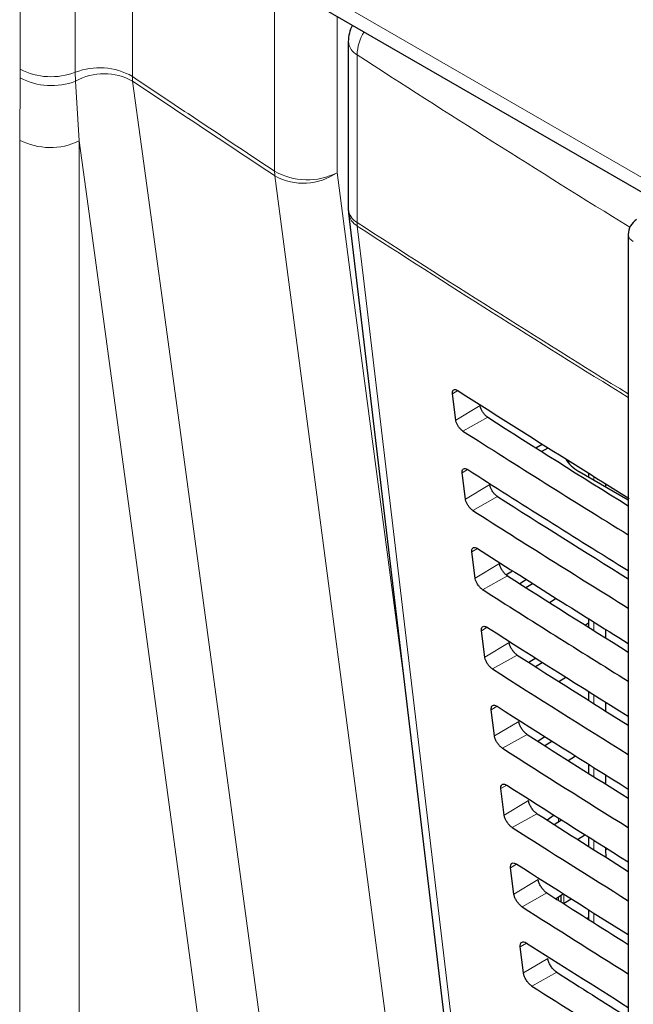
# Paper-space layout 'Blatt2' of a CAD drawing. Header units: millimetres. Extents: x 5 to 418, y 2 to 292.
# Tile 24 of 63: x 115 to 124, y 155 to 170. Entities that reach past the tile are written whole.
import ezdxf

# ---------------------------------------------------------------- set-up
doc = ezdxf.new("R2010")
doc.units = ezdxf.units.MM

psp = doc.layouts.new('Blatt2')

# ---------------------------------------------------------------- linework, layer by layer
at = {"color": 7, "linetype": 'Continuous', "lineweight": 18}
for p, q in [((115.256, 168.795), (115.256, 171.398)), ((116.052, 171.356), (116.052, 168.753)), ((116.876, 171.246), (116.876, 168.693)), ((119.045, 170.228), (129.912, 163.955)), ((118.931, 167.323), (118.931, 169.942)), ((119.834, 169.561), (119.834, 167.302)), ((120.123, 169.004), (120.123, 166.582)), ((115.255, 168.672), (115.256, 168.795)), ((116.052, 168.753), (116.056, 168.623)), ((115.248, 167.773), (115.255, 168.672)), ((116.056, 168.623), (116.108, 167.76)), ((116.88, 168.625), (116.876, 168.693)), ((115.248, 125.151), (115.248, 167.773)), ((116.108, 167.76), (116.108, 125.138)), ((121.578, 164.153), (121.503, 164.108)), ((121.901, 163.938), (121.549, 163.728)), ((122.01, 163.768), (121.652, 163.568)), ((121.719, 163.013), (121.642, 162.967)), ((123.541, 162.914), (123.541, 162.861)), ((122.04, 162.796), (121.689, 162.586)), ((122.152, 162.622), (121.794, 162.423)), ((121.861, 161.873), (121.782, 161.826)), ((122.18, 161.655), (121.829, 161.445)), ((122.295, 161.477), (121.937, 161.277)), ((123.541, 160.811), (123.541, 160.689)), ((122.003, 160.733), (121.922, 160.684)), ((122.32, 160.514), (121.969, 160.304)), ((122.437, 160.331), (122.079, 160.132)), ((123.541, 159.76), (123.541, 159.633)), ((122.145, 159.593), (122.062, 159.543)), ((122.459, 159.373), (122.108, 159.163)), ((122.58, 159.186), (122.222, 158.986)), ((123.541, 158.708), (123.541, 158.577)), ((122.286, 158.453), (122.201, 158.402)), ((122.599, 158.231), (122.248, 158.021)), ((122.722, 158.04), (122.364, 157.841)), ((123.035, 157.925), (123.035, 157.976)), ((123.541, 157.657), (123.541, 157.521)), ((123.71, 157.517), (123.738, 157.533)), ((122.428, 157.312), (122.341, 157.26)), ((122.739, 157.09), (122.388, 156.88)), ((122.864, 156.895), (122.506, 156.696)), ((123.035, 156.786), (123.035, 156.834)), ((123.109, 156.88), (123.109, 156.746)), ((123.541, 156.606), (123.541, 156.466)), ((122.57, 156.172), (122.481, 156.119)), ((122.879, 155.949), (122.527, 155.739)), ((123.007, 155.75), (122.649, 155.55))]:
    psp.add_line(p, q, dxfattribs=at)
at = {"color": 7, "linetype": 'Continuous', "lineweight": 25}
for p, q in [((119.175, 169.942), (130.041, 163.669)), ((119.996, 169.196), (119.996, 166.774)), ((120, 166.715), (121.594, 153.292)), ((124.04, 166.409), (124.04, 149.33)), ((121.549, 163.728), (121.503, 164.108)), ((122.706, 163.326), (122.798, 163.38)), ((122.789, 163.274), (122.882, 163.327)), ((123.168, 163.12), (123.19, 163.133)), ((121.689, 162.586), (121.642, 162.967)), ((123.329, 162.983), (124.04, 162.573)), ((123.468, 162.96), (123.468, 162.903)), ((123.71, 162.809), (123.71, 162.763)), ((121.829, 161.445), (121.782, 161.826)), ((122.274, 161.493), (122.367, 161.551)), ((122.568, 161.423), (122.475, 161.362)), ((122.563, 161.306), (122.659, 161.366)), ((122.901, 161.092), (122.997, 161.152)), ((123.468, 160.795), (123.421, 160.764)), ((123.468, 160.857), (123.468, 160.735)), ((121.969, 160.304), (121.922, 160.684)), ((123.71, 160.705), (123.71, 160.583)), ((122.703, 160.288), (122.606, 160.224)), ((122.698, 160.166), (122.798, 160.227)), ((123.036, 159.951), (123.137, 160.014)), ((123.468, 159.806), (123.468, 159.679)), ((123.71, 159.654), (123.71, 159.527)), ((122.108, 159.163), (122.062, 159.543)), ((122.837, 159.152), (122.737, 159.086)), ((122.833, 159.025), (122.937, 159.089)), ((123.171, 158.81), (123.276, 158.875)), ((123.468, 158.754), (123.468, 158.623)), ((123.71, 158.602), (123.71, 158.47)), ((122.248, 158.021), (122.201, 158.402)), ((122.972, 158.017), (122.868, 157.948)), ((122.968, 157.884), (123.076, 157.95)), ((123.073, 157.949), (123.073, 157.952)), ((123.307, 157.669), (123.415, 157.737)), ((123.468, 157.703), (123.468, 157.568)), ((123.71, 157.551), (123.71, 157.517)), ((123.71, 157.517), (123.716, 157.411)), ((122.388, 156.88), (122.341, 157.26)), ((123.106, 156.881), (122.999, 156.81)), ((123.073, 156.762), (123.073, 156.859)), ((123.104, 156.743), (123.215, 156.812)), ((123.468, 156.653), (123.468, 156.512)), ((123.442, 156.528), (123.468, 156.544)), ((122.527, 155.739), (122.481, 156.119))]:
    psp.add_line(p, q, dxfattribs=at)
at = {"color": 7, "linetype": 'Continuous', "lineweight": 18, "flags": 128}
for points in [[(116.88, 168.625), (117.008, 167.68), (117.521, 163.903), (118.033, 160.125), (118.708, 155.141)], [(117.824, 155.104), (117.384, 158.346), (116.919, 161.777), (116.222, 166.923), (116.108, 167.76)], [(119.834, 167.302), (120.034, 165.786), (120.71, 160.654), (120.807, 159.919)], [(120.707, 153.807), (120.583, 154.749), (120.087, 158.516), (119.591, 162.283), (118.936, 167.255)], [(120.126, 166.529), (120.216, 165.777), (120.573, 162.769), (121.719, 153.106)]]:
    psp.add_lwpolyline(points, dxfattribs=at)
at = {"color": 7, "linetype": 'Continuous', "lineweight": 25}
for centre, radius, start, end in [((120.496, 169.196), 0.5, 151.6791, 180), ((120.496, 166.774), 0.5, 180, 186.7694), ((124.29, 166.409), 0.25, 120.8709, 180)]:
    psp.add_arc(centre, radius, start, end, dxfattribs=at)
at = {"color": 7, "linetype": 'Continuous', "lineweight": 18}
for centre, radius, start, end in [((120.794, 168.981), 0.672, 148.0324, 177.993), ((120.236, 169.216), 0.24, 184.8044, 242.0683), ((239.596, 353.626), 219.907, 237.0921, 238.30656), ((115.701, 169.666), 0.978, 242.9174, 291.0042), ((116.401, 167.856), 0.962, 60.4335, 111.2768), ((116.469, 167.877), 0.854, 61.2164, 119.004), ((115.709, 169.523), 0.964, 241.9339, 291.0878), ((115.691, 168.633), 0.968, 242.7384, 295.5295), ((119.402, 168.151), 0.953, 240.3763, 296.9741), ((119.432, 167.32), 0.501, 179.6686, 187.4547), ((119.347, 168.002), 0.853, 241.1538, 304.8362), ((120.236, 166.794), 0.24, 184.8044, 242.0683), ((120.259, 166.756), 0.262, 188.9521, 239.663), ((239.588, 351.191), 219.892, 237.09208, 238.29968), ((120.529, 166.581), 0.406, 179.8815, 187.3103), ((239.588, 351.133), 219.886, 237.09207, 238.2987), ((124.163, 166.42), 0.123, 185.0787, 246.2415)]:
    psp.add_arc(centre, radius, start, end, dxfattribs=at)
at = {"color": 7, "linetype": 'Continuous', "lineweight": 25}
for centre, major_axis, ratio, start_param, end_param in [((307.105, 264.714), (250.293, 3.851), 0.587275, 3.868493, 3.883113), ((306.281, 256.504), (248.523, -3.692), 0.567125, 3.885601, 3.897695), ((306.28, 256.504), (249.027, -3.699), 0.567125, 3.885702, 3.899882), ((123.859, 163.279), (0.75, -0.011), 0.567125, 3.439115, 3.935417), ((307.105, 263.489), (250.093, 3.848), 0.587275, 3.868453, 3.882164), ((306.281, 255.28), (248.322, -3.689), 0.567125, 3.885561, 3.896821), ((306.281, 255.279), (248.827, -3.696), 0.567125, 3.885662, 3.899014), ((307.104, 262.264), (249.892, 3.845), 0.587275, 3.868413, 3.881303), ((306.282, 254.055), (248.122, -3.686), 0.567125, 3.88552, 3.895945), ((306.281, 254.055), (248.626, -3.693), 0.567125, 3.885622, 3.898143), ((307.104, 261.039), (249.691, 3.842), 0.587275, 3.868373, 3.880439), ((306.282, 252.83), (247.921, -3.683), 0.567125, 3.88548, 3.895066), ((306.281, 252.83), (248.425, -3.69), 0.567125, 3.885581, 3.89727), ((307.104, 259.814), (249.491, 3.839), 0.587275, 3.868333, 3.879574), ((306.282, 251.606), (247.72, -3.68), 0.567125, 3.885439, 3.894186), ((306.282, 251.605), (248.225, -3.687), 0.567125, 3.885541, 3.896395), ((307.103, 258.589), (249.29, 3.836), 0.587275, 3.868293, 3.878706), ((306.283, 250.381), (247.519, -3.677), 0.567125, 3.885399, 3.893303), ((306.282, 250.381), (248.024, -3.684), 0.567125, 3.885501, 3.895518), ((307.103, 257.364), (249.089, 3.833), 0.587275, 3.868253, 3.877836), ((306.283, 249.157), (247.319, -3.674), 0.567125, 3.885358, 3.892417), ((306.282, 249.156), (247.823, -3.681), 0.567125, 3.88546, 3.894638), ((307.103, 256.139), (248.888, 3.83), 0.587275, 3.868213, 3.876956), ((306.283, 247.932), (247.118, -3.671), 0.567125, 3.885318, 3.891522), ((306.283, 247.931), (247.622, -3.679), 0.567125, 3.88542, 3.893756)]:
    psp.add_ellipse(centre, major_axis=major_axis, ratio=ratio, start_param=start_param, end_param=end_param, dxfattribs=at)
at = {"color": 7, "linetype": 'Continuous', "lineweight": 18}
for points, knots in [([(116.876, 168.693), (117.144, 168.513), (117.828, 168.056), (118.514, 167.6), (118.931, 167.323)], [0, 0, 0, 0, 0.392517, 1, 1, 1, 1]), ([(118.936, 167.255), (118.519, 167.532), (117.833, 167.988), (117.149, 168.445), (116.88, 168.625)], [0, 0, 0, 0, 0.607605, 1, 1, 1, 1])]:
    psp.add_open_spline(points, degree=3, knots=knots, dxfattribs=at)
at = {"color": 7, "linetype": 'Continuous', "lineweight": 25}
for points, knots in [([(121.503, 164.108), (121.502, 164.112), (121.501, 164.128), (121.505, 164.15), (121.52, 164.166), (121.543, 164.169), (121.565, 164.161), (121.577, 164.153), (121.579, 164.152)], [0, 0, 0, 0, 0.0850535, 0.3019905, 0.5196115, 0.7367694, 0.9522337, 1, 1, 1, 1]), ([(122.01, 163.768), (122.005, 163.771), (121.99, 163.781), (121.964, 163.807), (121.935, 163.845), (121.913, 163.887), (121.903, 163.918), (121.901, 163.934), (121.901, 163.938)], [0, 0, 0, 0, 0.090146, 0.302268, 0.513764, 0.725705, 0.93926, 1, 1, 1, 1]), ([(121.652, 163.568), (121.648, 163.571), (121.634, 163.58), (121.61, 163.603), (121.583, 163.639), (121.562, 163.679), (121.552, 163.709), (121.55, 163.724), (121.549, 163.728)], [0, 0, 0, 0, 0.081983, 0.294147, 0.505651, 0.717552, 0.931033, 1, 1, 1, 1]), ([(121.642, 162.967), (121.642, 162.971), (121.641, 162.988), (121.645, 163.01), (121.661, 163.026), (121.685, 163.029), (121.707, 163.021), (121.719, 163.013), (121.721, 163.012)], [0, 0, 0, 0, 0.088537, 0.305494, 0.523121, 0.740262, 0.955696, 1, 1, 1, 1]), ([(122.152, 162.622), (122.147, 162.626), (122.132, 162.636), (122.105, 162.663), (122.075, 162.702), (122.053, 162.745), (122.043, 162.777), (122.041, 162.793), (122.04, 162.796)], [0, 0, 0, 0, 0.093114, 0.3052213, 0.5167154, 0.728672, 0.9422533, 1, 1, 1, 1]), ([(121.794, 162.423), (121.79, 162.426), (121.776, 162.435), (121.751, 162.459), (121.723, 162.496), (121.702, 162.537), (121.692, 162.567), (121.69, 162.583), (121.689, 162.586)], [0, 0, 0, 0, 0.085359, 0.297505, 0.509006, 0.720923, 0.934434, 1, 1, 1, 1]), ([(121.782, 161.826), (121.782, 161.831), (121.78, 161.847), (121.785, 161.87), (121.801, 161.887), (121.826, 161.889), (121.848, 161.881), (121.861, 161.873), (121.863, 161.872)], [0, 0, 0, 0, 0.091841, 0.308817, 0.526449, 0.743575, 0.95898, 1, 1, 1, 1]), ([(122.295, 161.477), (122.29, 161.48), (122.273, 161.491), (122.246, 161.519), (122.216, 161.559), (122.193, 161.603), (122.183, 161.636), (122.18, 161.652), (122.18, 161.655)], [0, 0, 0, 0, 0.09594, 0.308034, 0.519526, 0.731498, 0.945105, 1, 1, 1, 1]), ([(121.937, 161.277), (121.932, 161.28), (121.917, 161.291), (121.891, 161.315), (121.863, 161.354), (121.841, 161.395), (121.832, 161.426), (121.829, 161.442), (121.829, 161.445)], [0, 0, 0, 0, 0.0885636, 0.3006931, 0.5121907, 0.724124, 0.9376639, 1, 1, 1, 1]), ([(121.922, 160.684), (121.921, 160.69), (121.92, 160.707), (121.925, 160.73), (121.942, 160.747), (121.967, 160.749), (121.99, 160.741), (122.003, 160.733), (122.005, 160.732)], [0, 0, 0, 0, 0.0949792, 0.3119739, 0.5296104, 0.7467217, 0.9620986, 1, 1, 1, 1]), ([(122.437, 160.331), (122.432, 160.335), (122.415, 160.347), (122.386, 160.375), (122.356, 160.416), (122.333, 160.461), (122.323, 160.494), (122.32, 160.511), (122.32, 160.514)], [0, 0, 0, 0, 0.098634, 0.310715, 0.522207, 0.734193, 0.947825, 1, 1, 1, 1]), ([(122.079, 160.132), (122.074, 160.135), (122.059, 160.146), (122.032, 160.171), (122.003, 160.211), (121.981, 160.253), (121.971, 160.285), (121.969, 160.3), (121.969, 160.304)], [0, 0, 0, 0, 0.091609, 0.303723, 0.515218, 0.727167, 0.940735, 1, 1, 1, 1]), ([(122.062, 159.543), (122.061, 159.549), (122.06, 159.566), (122.065, 159.59), (122.082, 159.607), (122.108, 159.61), (122.132, 159.601), (122.145, 159.593), (122.146, 159.592)], [0, 0, 0, 0, 0.097964, 0.314976, 0.532617, 0.749714, 0.965065, 1, 1, 1, 1]), ([(122.58, 159.186), (122.574, 159.19), (122.557, 159.202), (122.527, 159.231), (122.496, 159.273), (122.472, 159.32), (122.462, 159.353), (122.46, 159.369), (122.459, 159.373)], [0, 0, 0, 0, 0.101205, 0.313275, 0.524765, 0.736765, 0.950421, 1, 1, 1, 1]), ([(122.222, 158.986), (122.217, 158.99), (122.201, 159.001), (122.173, 159.027), (122.144, 159.068), (122.121, 159.111), (122.111, 159.143), (122.109, 159.159), (122.108, 159.163)], [0, 0, 0, 0, 0.094506, 0.306607, 0.5181, 0.730064, 0.943658, 1, 1, 1, 1]), ([(122.201, 158.402), (122.201, 158.408), (122.199, 158.426), (122.205, 158.451), (122.223, 158.468), (122.25, 158.47), (122.273, 158.461), (122.286, 158.452), (122.288, 158.451)], [0, 0, 0, 0, 0.100806, 0.317834, 0.53548, 0.752564, 0.96789, 1, 1, 1, 1]), ([(122.722, 158.04), (122.716, 158.044), (122.698, 158.057), (122.668, 158.087), (122.636, 158.13), (122.612, 158.178), (122.602, 158.212), (122.6, 158.228), (122.599, 158.231)], [0, 0, 0, 0, 0.103661, 0.315721, 0.52721, 0.739224, 0.952903, 1, 1, 1, 1]), ([(122.364, 157.841), (122.359, 157.845), (122.342, 157.856), (122.314, 157.883), (122.284, 157.925), (122.261, 157.969), (122.251, 158.002), (122.248, 158.018), (122.248, 158.021)], [0, 0, 0, 0, 0.097267, 0.309354, 0.520846, 0.732825, 0.946444, 1, 1, 1, 1]), ([(122.341, 157.26), (122.341, 157.267), (122.339, 157.286), (122.345, 157.311), (122.363, 157.328), (122.391, 157.33), (122.415, 157.321), (122.428, 157.312), (122.43, 157.311)], [0, 0, 0, 0, 0.103516, 0.32056, 0.538209, 0.75528, 0.970583, 1, 1, 1, 1]), ([(122.864, 156.895), (122.858, 156.899), (122.84, 156.912), (122.809, 156.943), (122.776, 156.987), (122.752, 157.036), (122.742, 157.07), (122.739, 157.087), (122.739, 157.09)], [0, 0, 0, 0, 0.10601, 0.31806, 0.52955, 0.741577, 0.955277, 1, 1, 1, 1]), ([(122.506, 156.696), (122.501, 156.699), (122.484, 156.711), (122.455, 156.74), (122.424, 156.782), (122.401, 156.827), (122.391, 156.86), (122.388, 156.877), (122.388, 156.88)], [0, 0, 0, 0, 0.0998996, 0.3119756, 0.5234662, 0.7354592, 0.9491028, 1, 1, 1, 1]), ([(122.481, 156.119), (122.48, 156.126), (122.479, 156.145), (122.485, 156.171), (122.504, 156.189), (122.532, 156.19), (122.557, 156.18), (122.57, 156.172), (122.572, 156.171)], [0, 0, 0, 0, 0.106103, 0.323161, 0.540814, 0.757873, 0.973154, 1, 1, 1, 1]), ([(123.007, 155.75), (123, 155.754), (122.981, 155.767), (122.95, 155.799), (122.917, 155.844), (122.892, 155.894), (122.881, 155.929), (122.879, 155.946), (122.879, 155.949)], [0, 0, 0, 0, 0.108259, 0.3203, 0.531789, 0.743829, 0.957551, 1, 1, 1, 1]), ([(122.649, 155.55), (122.643, 155.554), (122.625, 155.566), (122.596, 155.596), (122.564, 155.639), (122.54, 155.685), (122.53, 155.719), (122.528, 155.736), (122.527, 155.739)], [0, 0, 0, 0, 0.102414, 0.314479, 0.525969, 0.737976, 0.951642, 1, 1, 1, 1])]:
    psp.add_open_spline(points, degree=3, knots=knots, dxfattribs=at)

doc.saveas('drawing.dxf')
